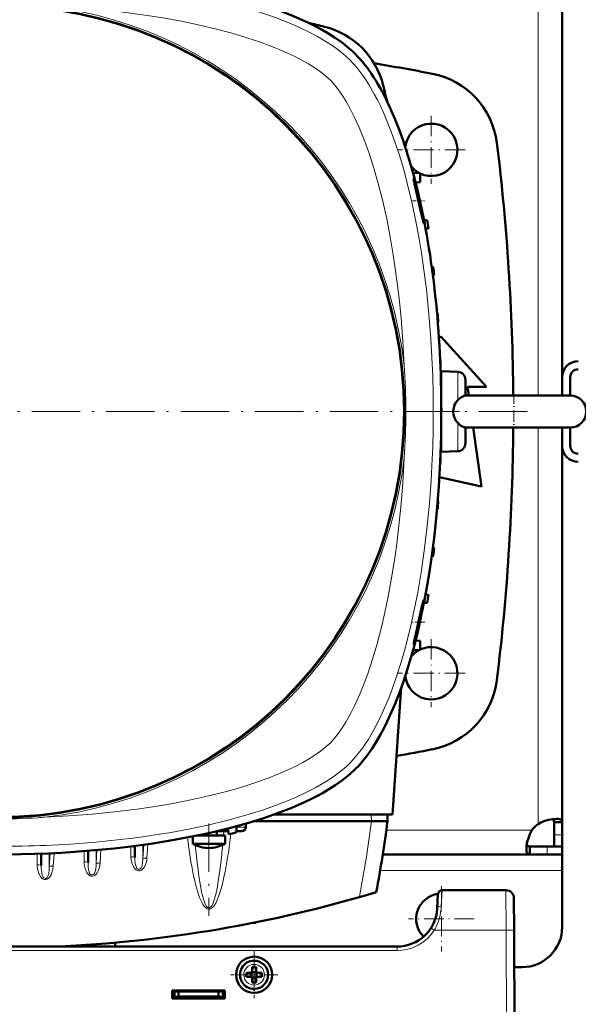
# Model space of a CAD drawing. Extents: x -1358 to 1757, y -1616 to 699.
# Tile 20 of 96: x 302 to 441, y -1416 to -1171. Entities that reach past the tile are written whole.
import ezdxf

# ---------------------------------------------------------------- set-up
doc = ezdxf.new("R2010")
doc.units = 0
doc.linetypes.add('DASHDOT', pattern=[18.5, 12, -3, 0.5, -3])

msp = doc.modelspace()

# ---------------------------------------------------------------- linework, layer by layer
at = {"color": 7, "lineweight": 18}
for p, q in [((430.79, -1264.59), (430.79, -1166.12)), ((410.85, -1265.76), (410.85, -1258.73)), ((410.85, -1277.91), (410.85, -1271.42)), ((430.79, -1272.59), (430.79, -1371.06)), ((410.85, -1278.45), (410.85, -1277.91)), ((389.39, -1368.69), (389.43, -1370.29)), ((355.95, -1371.82), (358.27, -1371.82)), ((352.75, -1372.79), (352.67, -1373.89)), ((429.26, -1372.59), (393.12, -1372.59)), ((436.79, -1373.72), (434.79, -1373.72)), ((329.69, -1379.2), (329.69, -1376.6)), ((332.89, -1376.18), (332.69, -1379.55)), ((332.69, -1376.21), (332.69, -1379.55)), ((333.89, -1376.04), (333.68, -1379.49)), ((337.5, -1375.57), (337.11, -1375.62)), ((433.09, -1378.59), (433.09, -1376.59)), ((306.44, -1381.18), (306.44, -1378.42)), ((309.63, -1378.3), (309.44, -1381.55)), ((309.44, -1378.3), (309.44, -1381.55)), ((310.62, -1378.25), (310.43, -1381.49)), ((318.07, -1380.43), (318.07, -1377.77)), ((321.26, -1377.51), (321.07, -1380.79)), ((321.07, -1377.52), (321.07, -1380.79)), ((322.26, -1377.41), (322.06, -1380.74)), ((333.68, -1379.54), (333.68, -1379.49)), ((346.48, -1383.37), (346.46, -1383.2)), ((436.79, -1382.59), (391.59, -1382.59)), ((347.38, -1388.44), (347.34, -1388.27)), ((406.76, -1391.45), (406.95, -1387.48)), ((422.86, -1397.42), (422.82, -1387.48)), ((422.86, -1397.42), (405.03, -1397.42)), ((422.86, -1397.42), (423.29, -1479.48)), ((395.78, -1402.47), (197.8, -1402.47)), ((395.78, -1401.48), (395.78, -1402.47)), ((360.27, -1405.9), (360.3, -1405.9)), ((357.72, -1408.5), (357.72, -1408.47)), ((362.87, -1408.45), (362.87, -1408.47)), ((360.32, -1411.04), (360.3, -1411.04))]:
    msp.add_line(p, q, dxfattribs=at)
at = {"color": 7, "lineweight": 50}
for p, q in [((436.79, -1260.02), (436.79, -1166.62)), ((399.73, -1209.29), (401.56, -1209.39)), ((401.56, -1209.39), (401.56, -1211.64)), ((400.37, -1211.7), (401.56, -1211.64)), ((403.29, -1221.09), (402.47, -1221.06)), ((403.58, -1223.09), (402.86, -1223.11)), ((404.4, -1232.7), (404.8, -1232.71)), ((404.68, -1234.73), (405.01, -1234.71)), ((405.72, -1244.33), (405.88, -1244.34)), ((405.89, -1246.34), (406.02, -1246.34)), ((406.19, -1250.46), (406.64, -1249.96)), ((406.64, -1249.96), (418.02, -1262.46)), ((406.5, -1255.96), (406.54, -1255.96)), ((406.58, -1257.97), (406.61, -1257.96)), ((410.85, -1258.73), (406.78, -1258.59)), ((406.78, -1278.59), (406.78, -1258.59)), ((406.78, -1260.96), (406.68, -1260.96)), ((412.78, -1264.6), (412.78, -1260.73)), ((436.79, -1260.09), (436.79, -1264.59)), ((438.79, -1260.09), (438.79, -1264.59)), ((413.27, -1262.46), (413.57, -1264.59)), ((418.02, -1262.46), (413.27, -1262.46)), ((412.75, -1264.59), (431.49, -1264.59)), ((418.07, -1264.59), (412.78, -1264.59)), ((438.78, -1264.59), (418.07, -1264.59)), ((431.49, -1264.59), (438.78, -1264.59)), ((412.75, -1272.59), (431.49, -1272.59)), ((412.78, -1276.02), (412.78, -1272.58)), ((414.7, -1272.59), (416.77, -1287.21)), ((431.49, -1272.59), (438.78, -1272.59)), ((436.79, -1272.59), (436.79, -1277.09)), ((438.79, -1272.59), (438.79, -1277.09)), ((406.78, -1276.21), (406.68, -1276.22)), ((412.78, -1276.45), (412.78, -1276.02)), ((406.78, -1278.59), (410.85, -1278.45)), ((436.79, -1277.16), (436.79, -1370.56)), ((406.5, -1281.22), (406.54, -1281.21)), ((406.58, -1279.21), (406.61, -1279.21)), ((406.64, -1284.96), (406.3, -1285.04)), ((416.77, -1287.21), (406.64, -1284.96)), ((405.89, -1290.84), (406.02, -1290.84)), ((405.72, -1292.85), (405.88, -1292.84)), ((404.68, -1302.45), (405.01, -1302.46)), ((404.4, -1304.48), (404.8, -1304.46)), ((403.58, -1314.09), (402.86, -1314.06)), ((403.29, -1316.09), (402.47, -1316.12)), ((399.73, -1327.89), (401.56, -1327.79)), ((400.37, -1325.48), (401.56, -1325.54)), ((401.56, -1327.79), (401.56, -1325.54)), ((396.83, -1337.16), (394.63, -1368.69)), ((394.63, -1368.69), (365.22, -1368.69)), ((393.39, -1368.69), (393.43, -1370.29)), ((355.96, -1371.57), (355.91, -1373.17)), ((358.23, -1370.94), (358.27, -1371.82)), ((389.43, -1370.29), (360.39, -1370.29)), ((389.43, -1370.29), (389.46, -1370.29)), ((389.46, -1370.29), (393.43, -1370.29)), ((434.79, -1370.56), (434.79, -1373.72)), ((436.79, -1370.56), (434.79, -1370.56)), ((436.79, -1370.56), (436.79, -1373.72)), ((345.08, -1375.92), (345.08, -1374.12)), ((352.37, -1373.89), (346.23, -1373.89)), ((347.08, -1373.89), (347.08, -1373.71)), ((351.08, -1373.89), (351.08, -1372.81)), ((351.18, -1372.79), (353.38, -1372.79)), ((353.08, -1373.89), (352.37, -1373.89)), ((353.08, -1375.92), (353.08, -1373.89)), ((353.88, -1372.79), (353.38, -1372.79)), ((353.91, -1373.53), (353.86, -1372.13)), ((357.18, -1372.79), (355.92, -1372.79)), ((434.79, -1373.72), (434.79, -1376.59)), ((436.79, -1373.72), (436.79, -1376.59)), ((330.69, -1376.47), (330.69, -1379.32)), ((346.81, -1375.92), (345.08, -1375.92)), ((352.37, -1375.92), (346.81, -1375.92)), ((352.37, -1375.92), (353.08, -1375.92)), ((428.76, -1378.59), (428.76, -1376.59)), ((433.09, -1376.59), (428.76, -1376.59)), ((436.79, -1376.59), (433.09, -1376.59)), ((436.79, -1376.59), (434.79, -1376.59)), ((436.79, -1378.59), (436.79, -1376.59)), ((307.44, -1378.39), (307.44, -1381.3)), ((319.07, -1377.69), (319.07, -1380.56)), ((428.76, -1378.59), (392.24, -1378.59)), ((433.09, -1378.59), (428.76, -1378.59)), ((436.79, -1378.59), (433.09, -1378.59)), ((436.79, -1378.59), (436.79, -1382.59)), ((436.79, -1382.59), (436.79, -1396.59)), ((405.95, -1388.42), (405.76, -1392)), ((422.82, -1387.48), (406.95, -1387.48)), ((424.82, -1389.47), (424.86, -1397.42)), ((360.79, -1395.59), (359.96, -1395.59)), ((360.79, -1395.42), (360.79, -1395.59)), ((425.29, -1479.48), (424.86, -1397.42)), ((316.9, -1401.48), (316.9, -1401.17)), ((317.69, -1401.48), (317.69, -1401.12)), ((325.79, -1401.48), (325.79, -1400.49)), ((325.79, -1401.48), (325.79, -1400.49)), ((395.78, -1401.48), (197.8, -1401.48)), ((358.37, -1407.97), (359.3, -1407.97)), ((359.66, -1407.84), (359.65, -1407.83)), ((359.66, -1407.84), (359.66, -1409.11)), ((360.93, -1407.84), (359.66, -1407.84)), ((359.8, -1406.55), (359.8, -1407.47)), ((360.8, -1407.47), (360.8, -1406.55)), ((360.94, -1407.83), (360.93, -1407.84)), ((360.93, -1407.84), (360.93, -1409.11)), ((362.22, -1407.97), (361.3, -1407.97)), ((426.79, -1406.59), (424.91, -1406.59)), ((358.37, -1408.97), (359.3, -1408.97)), ((359.66, -1409.11), (359.65, -1409.12)), ((359.66, -1409.11), (360.93, -1409.11)), ((359.8, -1409.47), (359.8, -1410.39)), ((360.8, -1409.47), (360.8, -1410.39)), ((360.93, -1409.11), (360.94, -1409.12)), ((362.22, -1408.97), (361.3, -1408.97)), ((339.99, -1414.38), (339.99, -1412.38)), ((339.99, -1412.38), (352.99, -1412.38)), ((339.99, -1412.59), (352.99, -1412.59)), ((340.49, -1412.59), (340.49, -1414.04)), ((341.49, -1413.86), (341.49, -1412.59)), ((351.49, -1412.59), (351.49, -1413.86)), ((352.49, -1412.59), (352.49, -1414.04)), ((352.99, -1412.38), (352.99, -1414.38)), ((339.99, -1413.98), (340.49, -1413.98)), ((352.99, -1414.38), (339.99, -1414.38)), ((340.49, -1414.04), (341.49, -1413.86)), ((340.49, -1414.38), (340.49, -1414.04)), ((341.49, -1413.98), (340.83, -1413.98)), ((341.49, -1413.86), (351.49, -1413.86)), ((343.24, -1413.98), (341.49, -1413.98)), ((343.24, -1413.86), (343.24, -1413.98)), ((343.24, -1413.86), (343.24, -1413.98)), ((343.24, -1413.86), (343.24, -1413.98)), ((343.24, -1413.98), (343.24, -1413.86)), ((343.24, -1413.86), (343.24, -1413.98)), ((345.74, -1413.98), (345.74, -1413.86)), ((347.49, -1413.98), (345.74, -1413.98)), ((349.24, -1413.98), (347.49, -1413.98)), ((349.24, -1413.86), (349.24, -1413.98)), ((349.24, -1413.86), (349.24, -1413.98)), ((349.24, -1413.86), (349.24, -1413.98)), ((349.24, -1413.86), (349.24, -1413.98)), ((349.24, -1413.86), (349.24, -1413.98)), ((349.24, -1413.86), (349.24, -1413.98)), ((349.24, -1413.86), (349.24, -1413.98)), ((351.49, -1413.86), (352.49, -1414.04)), ((352.15, -1413.98), (351.49, -1413.98)), ((351.49, -1413.98), (351.49, -1414.38)), ((352.49, -1413.98), (352.99, -1413.98)), ((352.49, -1414.04), (352.49, -1414.38)), ((352.96, -1414.38), (352.97, -1413.98))]:
    msp.add_line(p, q, dxfattribs=at)
at = {"color": 7, "linetype": 'DASHDOT', "lineweight": 18, "ltscale": 0.422498}
for p, q in [((404.29, -1195.14), (404.29, -1212.04)), ((404.29, -1325.14), (404.29, -1342.04))]:
    msp.add_line(p, q, dxfattribs=at)
at = {"color": 7, "linetype": 'DASHDOT', "lineweight": 18, "ltscale": 0.422501}
for p, q in [((412.74, -1203.59), (395.84, -1203.59)), ((412.74, -1333.59), (395.84, -1333.59))]:
    msp.add_line(p, q, dxfattribs=at)
at = {"color": 7, "linetype": 'DASHDOT', "lineweight": 18, "ltscale": 0.075502}
msp.add_line((399.65, -1216.29), (402.67, -1216.29), dxfattribs=at)
at = {"color": 7, "linetype": 'DASHDOT', "lineweight": 18, "ltscale": 0.241299}
msp.add_line((424.78, -1263.76), (424.78, -1273.42), dxfattribs=at)
at = {"color": 7, "linetype": 'DASHDOT', "lineweight": 18}
for p, q in [((428.08, -1268.59), (165.49, -1268.59)), ((349.08, -1370.88), (349.08, -1393.81))]:
    msp.add_line(p, q, dxfattribs=at)
at = {"color": 7, "linetype": 'DASHDOT', "lineweight": 18, "ltscale": 0.125204}
msp.add_line((411.27, -1268.59), (406.26, -1268.59), dxfattribs=at)
at = {"color": 7, "linetype": 'DASHDOT', "lineweight": 18, "ltscale": 0.076288}
msp.add_line((402.67, -1320.89), (399.62, -1320.89), dxfattribs=at)
at = {"color": 7, "linetype": 'DASHDOT', "lineweight": 18, "ltscale": 0.40625}
for p, q in [((406.79, -1386.46), (406.79, -1402.71)), ((414.92, -1394.59), (398.67, -1394.59))]:
    msp.add_line(p, q, dxfattribs=at)
at = {"color": 7, "linetype": 'DASHDOT', "lineweight": 18, "ltscale": 0.292502}
msp.add_line((360.3, -1402.62), (360.3, -1414.32), dxfattribs=at)
at = {"color": 7, "linetype": 'DASHDOT', "lineweight": 18, "ltscale": 0.2925}
msp.add_line((366.15, -1408.47), (354.45, -1408.47), dxfattribs=at)
at = {"color": 7, "linetype": 'DASHDOT', "lineweight": 18, "ltscale": 0.003525}
for p, q in [((341.49, -1413.85), (341.49, -1413.99)), ((347.49, -1413.85), (347.49, -1413.99))]:
    msp.add_line(p, q, dxfattribs=at)
at = {"color": 7, "lineweight": 18}
for points in [[(384.09, -1181.28), (383, -1180.25), (381.8, -1179.25), (380.49, -1178.26), (379.44, -1177.53), (378.34, -1176.82), (376, -1175.44), (373.49, -1174.13), (370.83, -1172.88), (369.06, -1172.12), (367.23, -1171.38), (365.32, -1170.66), (363.36, -1169.97), (359.37, -1168.67), (355.23, -1167.49), (350.98, -1166.4), (348.43, -1165.81), (345.85, -1165.26), (340.6, -1164.25), (335.26, -1163.37), (329.83, -1162.62), (324.34, -1161.99)], [(371.5, -1180.96), (370.08, -1180.24), (368.6, -1179.55), (366.96, -1178.83), (365.28, -1178.14), (361.92, -1176.87), (358.27, -1175.66), (354.51, -1174.54), (350.65, -1173.53), (346.71, -1172.6), (342.71, -1171.76), (337.68, -1170.85), (332.59, -1170.05), (329.6, -1169.64), (326.6, -1169.27), (320.55, -1168.65), (314.46, -1168.17), (308.34, -1167.84)], [(379.14, -1186.23), (378.19, -1185.35), (377.09, -1184.46), (375.85, -1183.56), (374.85, -1182.89), (373.78, -1182.24), (371.5, -1180.96)], [(404.52, -1256.74), (404.19, -1250.55), (403.71, -1244.4), (403.09, -1238.28), (402.71, -1235.2), (402.3, -1232.14), (401.85, -1229.16), (401.37, -1226.19), (400.48, -1221.34), (399.47, -1216.56), (398.34, -1211.86), (397.71, -1209.49), (397.04, -1207.15), (396.37, -1204.94), (395.66, -1202.75), (394.44, -1199.32), (393.12, -1195.99), (392.4, -1194.32), (391.64, -1192.7), (390.91, -1191.2), (390.14, -1189.75), (388.77, -1187.37), (388.04, -1186.23), (387.29, -1185.13), (386.53, -1184.1), (385.76, -1183.12), (384.93, -1182.17), (384.09, -1181.28)], [(397.53, -1257.04), (397.22, -1251.16), (396.77, -1245.31), (396.21, -1239.73), (395.52, -1234.2), (394.85, -1229.67), (394.09, -1225.19), (393.23, -1220.77), (392.23, -1216.32), (391.13, -1211.96), (390.03, -1208.12), (388.83, -1204.39), (387.65, -1201.14), (386.38, -1198.03), (385.18, -1195.41), (383.92, -1192.95), (383.12, -1191.55), (382.3, -1190.24), (381.15, -1188.59), (380, -1187.15), (379.14, -1186.23)], [(384.09, -1355.9), (385.15, -1354.77), (386.17, -1353.54), (387.17, -1352.22), (387.89, -1351.18), (388.59, -1350.09), (389.93, -1347.81), (391.04, -1345.71), (392.09, -1343.52), (393.09, -1341.26), (393.8, -1339.53), (394.48, -1337.76), (395.76, -1334.13), (396.8, -1330.83), (397.77, -1327.46), (398.66, -1324.04), (399.27, -1321.52), (399.83, -1318.97), (400.4, -1316.25), (400.92, -1313.51), (401.85, -1308.04), (402.64, -1302.51), (403.3, -1296.94), (403.84, -1291.33), (404.25, -1285.69), (404.52, -1280.45)], [(384.41, -1343.31), (385.13, -1341.88), (385.82, -1340.41), (386.54, -1338.77), (387.24, -1337.09), (388.5, -1333.72), (389.72, -1330.07), (390.83, -1326.31), (391.85, -1322.45), (392.77, -1318.52), (393.61, -1314.52), (394.53, -1309.49), (395.32, -1304.4), (395.73, -1301.41), (396.1, -1298.41), (396.72, -1292.35), (397.2, -1286.26), (397.53, -1280.15)], [(379.14, -1350.95), (380.02, -1350), (380.91, -1348.9), (381.81, -1347.66), (382.48, -1346.65), (383.14, -1345.59), (384.41, -1343.31)], [(308.34, -1369.34), (314.22, -1369.02), (320.07, -1368.57), (325.64, -1368.02), (331.18, -1367.33), (335.7, -1366.66), (340.18, -1365.9), (344.6, -1365.03), (349.05, -1364.04), (353.42, -1362.94), (357.26, -1361.84), (360.99, -1360.63), (364.23, -1359.45), (367.34, -1358.19), (369.96, -1356.99), (372.42, -1355.72), (373.82, -1354.93), (375.13, -1354.11), (376.78, -1352.96), (378.22, -1351.81), (379.14, -1350.95)], [(308.64, -1376.33), (314.82, -1376), (320.98, -1375.52), (327.1, -1374.89), (330.17, -1374.52), (333.23, -1374.11), (336.21, -1373.66), (339.18, -1373.18), (344.03, -1372.29), (348.81, -1371.28), (353.52, -1370.15), (355.88, -1369.52), (358.22, -1368.85), (360.44, -1368.18), (362.62, -1367.47), (366.05, -1366.25), (369.38, -1364.93), (371.05, -1364.2), (372.68, -1363.45), (374.17, -1362.71), (375.62, -1361.95), (378, -1360.57), (379.15, -1359.85), (380.25, -1359.1), (381.27, -1358.34), (382.25, -1357.57), (383.2, -1356.74), (384.09, -1355.9)], [(339.42, -1375.17), (339.11, -1375.27), (338.47, -1375.41), (337.5, -1375.57)], [(346.46, -1383.2), (346.05, -1379.86), (345.69, -1376.24)], [(352.25, -1378.57), (351.86, -1382.05), (351.41, -1385.18), (351.18, -1386.56)], [(310.43, -1381.49), (310.32, -1382.34), (310.09, -1383.17), (309.9, -1383.62), (309.66, -1384.04), (309.35, -1384.42), (309.15, -1384.6), (308.92, -1384.74), (308.55, -1384.84), (308.16, -1384.81), (307.95, -1384.73), (307.76, -1384.62), (307.43, -1384.31), (307.23, -1384.04), (307.06, -1383.76), (306.87, -1383.37), (306.73, -1382.97), (306.53, -1382.15), (306.46, -1381.67), (306.44, -1381.18)], [(307.74, -1383.91), (307.59, -1383.36), (307.55, -1383.08), (307.46, -1382.05), (307.44, -1381.3)], [(309.44, -1381.55), (309.4, -1382.43), (309.29, -1383.37)], [(309.44, -1381.55), (309.45, -1381.54), (309.49, -1381.52), (309.71, -1381.49), (309.94, -1381.48), (310.43, -1381.49)], [(318.07, -1380.43), (318.08, -1380.79), (318.16, -1381.44), (318.31, -1382.06), (318.56, -1382.72), (318.73, -1383.04), (318.93, -1383.34), (319.16, -1383.6), (319.45, -1383.82), (319.77, -1383.97), (320.14, -1384.01), (320.5, -1383.92), (320.83, -1383.72), (321.11, -1383.45), (321.34, -1383.14), (321.53, -1382.81), (321.68, -1382.46), (321.93, -1381.65), (322.06, -1380.78), (322.06, -1380.74)], [(319.07, -1380.56), (319.12, -1381.74), (319.2, -1382.4), (319.3, -1382.86), (319.38, -1383.09), (319.49, -1383.3), (319.63, -1383.49), (319.82, -1383.63), (319.98, -1383.68), (320.15, -1383.68), (320.35, -1383.61), (320.51, -1383.48), (320.65, -1383.3), (320.75, -1383.1), (320.85, -1382.81), (320.97, -1382.21), (321.05, -1381.13), (321.07, -1380.79)], [(321.07, -1380.79), (321.09, -1380.78), (321.18, -1380.76), (321.33, -1380.74), (322.06, -1380.74)], [(329.69, -1379.2), (329.75, -1379.93), (329.9, -1380.65), (330.15, -1381.33), (330.34, -1381.69), (330.58, -1382.03), (330.77, -1382.23), (330.98, -1382.4), (331.18, -1382.51), (331.4, -1382.59), (331.62, -1382.63), (331.84, -1382.62)], [(330.69, -1379.32), (330.71, -1379.93), (330.78, -1380.77), (330.85, -1381.19), (330.97, -1381.62), (331.06, -1381.82), (331.21, -1382.04), (331.41, -1382.21), (331.57, -1382.27), (331.74, -1382.28), (331.94, -1382.22), (332.12, -1382.1), (332.25, -1381.94), (332.36, -1381.74), (332.48, -1381.41), (332.54, -1381.18), (332.61, -1380.72), (332.69, -1379.55)], [(332.44, -1382.37), (332.8, -1382.03), (333.08, -1381.63), (333.35, -1381.06), (333.54, -1380.46), (333.63, -1380), (333.68, -1379.54)], [(332.69, -1379.55), (332.71, -1379.53), (332.8, -1379.51), (332.95, -1379.49), (333.32, -1379.48), (333.68, -1379.49)], [(308.27, -1384.52), (308.07, -1384.41), (307.9, -1384.22), (307.74, -1383.91)], [(309.29, -1383.37), (309.18, -1383.8), (309.1, -1384.01), (308.93, -1384.29)], [(346.52, -1388.56), (346.01, -1386.89), (345.58, -1385.2), (345.2, -1383.49)], [(347.34, -1388.27), (346.89, -1386.01), (346.48, -1383.37)], [(308.93, -1384.29), (308.76, -1384.45), (308.55, -1384.54), (308.41, -1384.55), (308.27, -1384.52)], [(352.34, -1386.23), (352.04, -1387.32), (351.7, -1388.4), (351.31, -1389.46), (350.84, -1390.51), (350.45, -1391.18), (350.21, -1391.49), (349.94, -1391.79), (349.61, -1392.04), (349.34, -1392.15), (348.99, -1392.18), (348.65, -1392.09), (348.43, -1391.96), (348.23, -1391.8), (348.02, -1391.57), (347.82, -1391.33), (347.58, -1390.96), (347.37, -1390.59), (347.05, -1389.93), (346.77, -1389.25), (346.52, -1388.56)], [(348.07, -1390.7), (347.72, -1389.71), (347.38, -1388.44)], [(351.18, -1386.56), (350.76, -1388.53), (350.47, -1389.61), (350.32, -1390.1), (350.01, -1390.89), (349.69, -1391.46), (349.48, -1391.71), (349.26, -1391.85), (349.11, -1391.89), (348.97, -1391.88), (348.76, -1391.77), (348.54, -1391.56), (348.23, -1391.05), (348.07, -1390.7)]]:
    msp.add_lwpolyline(points, dxfattribs=at)
at = {"color": 7, "lineweight": 50}
for points in [[(351.49, -1164.46), (355.69, -1165.53), (359.89, -1166.74), (361.98, -1167.39), (364.06, -1168.08), (366.8, -1169.07), (369.5, -1170.13), (372.15, -1171.27)], [(372.15, -1171.27), (373.79, -1172.04), (375.47, -1172.88), (377.03, -1173.72), (378.6, -1174.62), (380.43, -1175.78), (382.21, -1177.03), (383.91, -1178.39), (384.73, -1179.11), (385.51, -1179.86)], [(394.1, -1193.23), (395.24, -1195.87), (396.3, -1198.57), (397.29, -1201.31), (397.98, -1203.39), (398.64, -1205.48), (399.84, -1209.68), (400.91, -1213.89)], [(399.92, -1210.79), (399.91, -1210.79), (399.91, -1210.79), (399.91, -1210.8), (399.91, -1210.82), (399.94, -1211.04)], [(402.19, -1220.2), (401.77, -1218.03), (401.24, -1215.61), (400.66, -1213.25), (400.18, -1211.52), (399.99, -1210.93), (399.93, -1210.81)], [(400.15, -1212.05), (401.21, -1216.75), (401.78, -1219.32), (402.25, -1221.35), (402.37, -1221.74), (402.39, -1221.78), (402.39, -1221.79), (402.4, -1221.79)], [(402.4, -1221.79), (402.4, -1221.79), (402.4, -1221.79), (402.4, -1221.78), (402.4, -1221.77), (402.41, -1221.74), (402.37, -1221.37)], [(409.75, -1268.59), (409.79, -1267.96), (409.93, -1267.35), (410.09, -1266.91), (410.29, -1266.5), (410.65, -1265.99), (410.85, -1265.76)], [(410.85, -1265.76), (411.21, -1265.43), (411.81, -1264.98), (412.42, -1264.67), (412.75, -1264.59)], [(406.78, -1268.59), (406.71, -1274.83), (406.51, -1281.05), (406.16, -1287.22), (405.68, -1293.34), (405.05, -1299.4), (404.67, -1302.47), (404.26, -1305.52), (403.83, -1308.4), (403.36, -1311.26), (402.62, -1315.34), (401.8, -1319.35), (400.91, -1323.29)], [(410.85, -1271.42), (410.6, -1271.13), (410.38, -1270.82), (410.03, -1270.13), (409.82, -1269.37), (409.75, -1268.59)], [(412.75, -1272.59), (412.42, -1272.51), (412.03, -1272.33), (411.58, -1272.05), (411.21, -1271.76), (410.85, -1271.42)], [(400.33, -1325.14), (400.75, -1323.61), (401.49, -1320.46), (402.02, -1317.87), (402.37, -1315.83), (402.41, -1315.44), (402.4, -1315.41), (402.4, -1315.4), (402.4, -1315.39), (402.4, -1315.39), (402.4, -1315.39)], [(402.4, -1315.39), (402.39, -1315.39), (402.39, -1315.4), (402.37, -1315.44), (402.26, -1315.8)], [(401.98, -1316.99), (400.96, -1321.54), (400.42, -1323.89), (400.04, -1325.64), (399.92, -1326.24), (399.91, -1326.37)], [(400.91, -1323.29), (399.84, -1327.5), (398.64, -1331.7), (397.98, -1333.79), (397.29, -1335.87), (396.3, -1338.61), (395.24, -1341.31), (394.1, -1343.95)], [(399.92, -1326.39), (399.92, -1326.39), (399.92, -1326.39), (399.94, -1326.36), (400.02, -1326.15)], [(394.1, -1343.95), (393.33, -1345.6), (392.49, -1347.28), (391.65, -1348.84), (390.75, -1350.4), (389.59, -1352.24), (388.34, -1354.02), (386.98, -1355.72), (386.26, -1356.54), (385.51, -1357.32)], [(385.51, -1357.32), (384.02, -1358.7), (382.36, -1360.03), (380.55, -1361.32), (378.59, -1362.56), (377.24, -1363.35), (375.84, -1364.11), (374.34, -1364.87), (372.8, -1365.61), (369.63, -1366.99), (366.12, -1368.36), (362.47, -1369.63), (358.68, -1370.81), (354.78, -1371.89), (350.79, -1372.88), (348.25, -1373.46), (345.68, -1374), (340.46, -1374.99), (335.15, -1375.85), (330.35, -1376.52), (325.51, -1377.09), (320.63, -1377.56), (315.71, -1377.95), (312.44, -1378.15), (309.17, -1378.32), (305.83, -1378.44), (302.49, -1378.53), (295.85, -1378.59)], [(435.37, -1369.71), (434.43, -1369.79), (433.37, -1370.01), (432.26, -1370.36), (431.51, -1370.68), (430.79, -1371.06)], [(434.79, -1370.56), (434.75, -1370.22), (434.6, -1369.97), (434.36, -1369.8)], [(436.79, -1370.56), (436.77, -1370.37), (436.72, -1370.21), (436.62, -1370.07), (436.48, -1369.95), (436.31, -1369.86), (436.1, -1369.79), (435.76, -1369.73), (435.37, -1369.71)], [(429.26, -1372.59), (428.78, -1373.54), (428.4, -1374.51), (428.13, -1375.48), (427.97, -1376.4), (427.91, -1377.17)], [(428, -1376.15), (428.17, -1376.4), (428.42, -1376.54), (428.76, -1376.59)], [(427.91, -1377.17), (427.97, -1377.82), (428.05, -1378.08), (428.15, -1378.29), (428.29, -1378.44), (428.46, -1378.54), (428.76, -1378.59)]]:
    msp.add_lwpolyline(points, dxfattribs=at)
at = {"color": 7, "lineweight": 18}
msp.add_circle((296.78, -1268.59), 101, dxfattribs=at)
at = {"color": 7, "lineweight": 50}
for centre, radius in [((296.78, -1268.59), 100.74), ((360.3, -1408.47), 4.5)]:
    msp.add_circle(centre, radius, dxfattribs=at)
at = {"color": 7, "lineweight": 18}
for centre, radius, start, end in [((296.78, -1268.59), 101.41, 6.5424, 83.4568), ((126.32, -1268.59), 278.46, 357.5597, 2.4396), ((250.47, -1268.59), 147.52, 355.507, 4.4923), ((296.78, -1268.59), 101.41, 276.5424, 353.4568), ((296.78, -1222.28), 147.51, 265.5067, 273.8371), ((296.79, -1222.46), 147.33, 273.8374, 274.4937), ((71.14, -1328.88), 321, 349.1719, 352.5876), ((198.52, -1354.79), 157.13, 351.189, 353.1941), ((296.78, -1098.12), 278.46, 267.5597, 272.4396), ((296.78, -1052.42), 325.7, 276.7434, 277.1126), ((161.61, -1359.34), 191.61, 354.2387, 354.9397), ((331.63, -1381.28), 1.36, 278.9694, 306.4815), ((393.25, -1390.81), 13.53, 344.6596, 357.2824), ((393.75, -1390.94), 13.01, 330.0886, 344.6192), ((395.77, -1391.47), 11, 270.0069, 327.2297), ((370.32, -1450.82), 63.69, 56.9791, 57.8765), ((360.3, -1408.47), 2.57, 90.5294, 180), ((360.3, -1408.47), 2.57, 0.5294, 90), ((360.3, -1408.47), 2.57, 180.5294, 270), ((360.3, -1408.47), 2.57, 270.5294, 360)]:
    msp.add_arc(centre, radius, start, end, dxfattribs=at)
at = {"color": 7, "lineweight": 50}
for centre, radius, start, end in [((296.79, -1498.21), 335.12, 76.0141, 76.7054), ((372.95, -1192.43), 20, 13.9859, 76.0141), ((296.79, -1739.84), 565.5, 79.0156, 80.5062), ((400.73, -1204.33), 20, 6.9635, 79.0156), ((67.17, -1268.59), 335.12, 13.2915, 13.9859), ((404.29, -1203.59), 6.5, 245.1362, 174.0264), ((-125.36, -1268.59), 550, 0.4166, 6.9635), ((404.29, -1203.59), 6.5, 219.9563, 242.927), ((399.9, -1210.82), 0.03, 20.9032, 64.4524), ((426.46, -1206.06), 26.98, 190.6516, 192.8383), ((372.63, -1225.48), 30.02, 7.8714, 10.1339), ((81.78, -1268.59), 325, 8.0479, 8.4041), ((81.78, -1268.59), 325, 5.9829, 6.3375), ((81.78, -1268.59), 325, 3.9256, 4.2791), ((81.78, -1268.59), 325, 1.8735, 2.2263), ((440.79, -1260.09), 4, 90, 180), ((410.78, -1260.73), 2, 0, 88), ((440.79, -1260.09), 2, 90, 180), ((438.78, -1268.59), 4, 0, 90), ((81.78, -1268.59), 325, 359.8237, 0.1763), ((438.78, -1268.59), 4, 270, 0), ((-125.36, -1268.59), 550, 353.0365, 359.5833), ((410.78, -1276.45), 2, 272, 0), ((440.79, -1277.09), 4, 180, 270), ((440.79, -1277.09), 2, 180, 270), ((81.78, -1268.59), 325, 357.7737, 358.1265), ((81.78, -1268.59), 325, 355.7209, 356.0744), ((81.78, -1268.59), 325, 353.6625, 354.0172), ((81.78, -1268.59), 325, 351.5959, 351.9522), ((446.74, -1326.99), 45.87, 165.8814, 167.3994), ((380.19, -1319.54), 20.9, 341.5709, 344.4634), ((404.29, -1333.59), 6.5, 185.9716, 114.8637), ((404.29, -1333.59), 6.5, 117.1008, 140.0431), ((399.93, -1326.38), 0.0181, 165.2469, 232.7118), ((400.73, -1332.85), 20, 280.9844, 353.0365), ((296.79, -797.34), 565.5, 280.0676, 280.9844), ((71.14, -1328.39), 325, 349.4417, 352.5926), ((434.91, -1376.71), 7, 126.0861, 143.9183), ((296.78, -1053.59), 325, 280.1234, 280.4818), ((349.08, -1368.99), 8, 240, 270), ((349.08, -1368.99), 8, 270, 300), ((296.78, -1076.79), 325, 272.5126, 286.7861), ((406.79, -1394.59), 6.25, 97.7243, 224.893), ((406.95, -1388.48), 1, 90, 177), ((422.82, -1389.48), 2, 0.3, 90), ((395.78, -1391.48), 10, 270, 357.0001), ((426.79, -1396.59), 10, 270, 360), ((360.3, -1408.47), 3.5, 90.5294, 270.5294), ((360.3, -1408.47), 3.5, 270.5294, 90.5294), ((375.47, -1408.47), 17.1, 178.3267, 180.0022), ((375.5, -1408.47), 17.14, 179.9996, 181.6715), ((359.3, -1407.47), 0.5, 270, 360), ((360.29, -1423.64), 17.1, 89.9978, 91.6733), ((360.3, -1423.64), 17.1, 88.3267, 90.0022), ((361.3, -1407.47), 0.5, 180, 270), ((345.12, -1408.47), 17.1, 359.9978, 1.6733), ((345.09, -1408.47), 17.14, 358.3285, 0.0004), ((359.3, -1409.47), 0.5, 0, 90), ((360.3, -1393.27), 17.13, 268.3286, 271.6729), ((361.3, -1409.47), 0.5, 90, 180)]:
    msp.add_arc(centre, radius, start, end, dxfattribs=at)
for centre, major_axis, ratio, start_param, end_param in [((376.12, -1265.82), (0.42, -90.71), 0.335977, 2.496911, 2.814667), ((373.78, -1270.49), (-0.73, -96.68), 0.341319, 1.592988, 2.198749), ((357.11, -1371.79), (1.14, -0.23), 0.853683, 4.943675, 6.488291)]:
    msp.add_ellipse(centre, major_axis=major_axis, ratio=ratio, start_param=start_param, end_param=end_param, dxfattribs=at)
at = {"color": 7, "lineweight": 18}
for centre, major_axis, ratio, start_param, end_param in [((353.38, -1371.79), (0, 1), 0.866025, 3.141593, 3.752854), ((329.69, -1376.58), (1, 0), 0.121869, 0.029596, 0.678029), ((348.78, -1331.23), (0.24, -60.87), 0.121427, 5.499933, 5.744375), ((349.19, -1329.49), (-0.1, -62.68), 0.121204, 0.439156, 0.663903), ((306.44, -1381.3), (1, 0), 0.121869, 0, 1.570796), ((318.07, -1380.56), (1, 0), 0.121869, 0, 1.570797), ((329.69, -1379.32), (1, 0), 0.121869, 0, 1.570796), ((406.76, -1392.05), (0.999, -0.053), 0.602236, 1.602683, 3.141439), ((422.86, -1397.44), (-2, -0.01), 0.005236, 3.141593, 4.712362)]:
    msp.add_ellipse(centre, major_axis=major_axis, ratio=ratio, start_param=start_param, end_param=end_param, dxfattribs=at)

doc.saveas('drawing.dxf')
